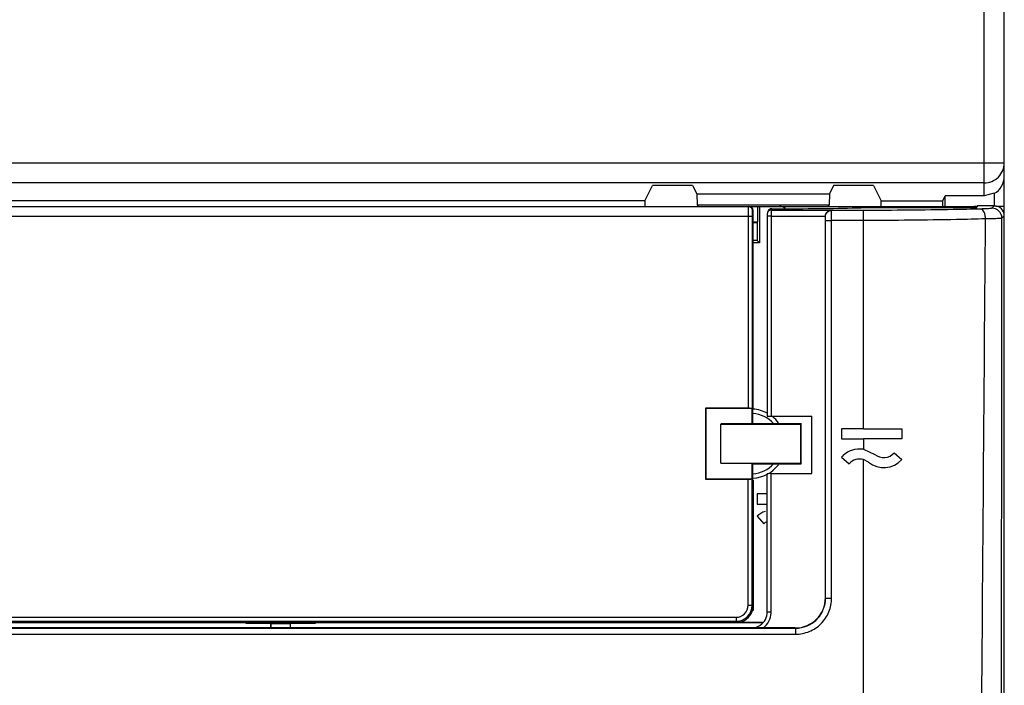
# Model space of a CAD drawing. Header units: millimetres. Extents: x 0 to 1400, y 0 to 1100.
# Tile 21 of 33: x 574 to 622, y 550 to 583. Entities that reach past the tile are written whole.
import ezdxf

# ---------------------------------------------------------------- set-up
doc = ezdxf.new("R2010")
doc.units = ezdxf.units.MM
doc.header["$LTSCALE"] = 77
doc.layers.add('00_COMPONENTS', color=7, linetype='CONTINUOUS')

msp = doc.modelspace()

# ---------------------------------------------------------------- linework, layer by layer
at = {"layer": '00_COMPONENTS', "color": 9, "linetype": 'CONTINUOUS'}
for p, q in [((621.5, 574.692), (621.5, 721.457)), ((545.834, 576.339), (622.5, 576.339)), ((621.5, 575.339), (546.979, 575.339)), ((610.93, 574.059), (610.905, 573.987)), ((620.493, 574.124), (620.493, 574.173)), ((620.893, 574.124), (620.893, 574.173)), ((622.001, 574.2), (621.881, 574.085)), ((622.5, 574.173), (622.065, 574.173)), ((609.954, 573.673), (563.046, 573.673)), ((609.754, 573.673), (609.754, 564.134)), ((609.954, 573.673), (609.954, 564.123)), ((610.903, 573.688), (613.6, 573.688)), ((610.903, 573.688), (610.903, 563.735)), ((610.905, 573.987), (613.885, 573.987)), ((613.601, 573.672), (613.6, 573.673)), ((613.901, 573.972), (613.885, 573.987)), ((615.5, 573.972), (613.901, 573.972)), ((615.5, 563.11), (615.5, 573.972)), ((622.5, 573.7), (622.38, 573.585)), ((613.611, 554.696), (613.611, 573.473)), ((615.5, 573.473), (613.911, 573.473)), ((613.911, 554.696), (613.911, 573.473)), ((615.5, 562.61), (615.5, 562.093)), ((615.5, 477.242), (615.5, 561.581)), ((610.903, 554.005), (610.903, 560.883)), ((609.754, 554.339), (609.754, 560.613)), ((609.954, 554.339), (609.954, 560.623)), ((613.6, 554.707), (613.611, 554.696)), ((609.754, 554.339), (609.954, 554.339)), ((609.999, 554.294), (609.954, 554.339)), ((563.845, 553.74), (609.155, 553.74)), ((609.084, 553.489), (609.1, 553.473)), ((609.155, 553.74), (609.155, 553.54)), ((609.2, 553.494), (609.155, 553.54)), ((560.887, 553.198), (612.113, 553.198)), ((612.102, 553.209), (612.113, 553.198)), ((612.113, 553.198), (612.113, 552.899)), ((560.887, 552.899), (612.113, 552.899))]:
    msp.add_line(p, q, dxfattribs=at)
at = {"layer": '00_COMPONENTS', "color": 7, "linetype": 'CONTINUOUS'}
for p, q in [((622.5, 460.736), (622.5, 721.457)), ((604.619, 574.455), (605, 575.216)), ((606.99, 575.216), (605, 575.216)), ((606.99, 575.216), (607.203, 574.791)), ((614.01, 575.216), (613.797, 574.791)), ((616, 575.216), (614.01, 575.216)), ((616, 575.216), (616.38, 574.455)), ((607.203, 574.791), (613.797, 574.791)), ((607.203, 574.791), (607.219, 574.255)), ((613.797, 574.791), (613.781, 574.255)), ((619.434, 574.455), (619.552, 574.692)), ((621.5, 574.692), (619.552, 574.692)), ((619.552, 574.173), (619.552, 574.692)), ((622, 574.826), (621.5, 574.692)), ((622, 574.826), (622, 574.173)), ((552, 574.173), (620.477, 574.173)), ((604.619, 574.455), (568.38, 574.455)), ((604.619, 574.455), (604.619, 574.173)), ((607.219, 574.255), (613.781, 574.255)), ((607.219, 574.255), (607.274, 574.173)), ((610.217, 574.173), (610.217, 573.408)), ((610.317, 574.173), (610.317, 572.356)), ((610.93, 574.059), (611.967, 574.059)), ((613.781, 574.255), (613.726, 574.173)), ((615.7, 574.173), (615.7, 574.123)), ((615.8, 574.124), (621.137, 574.124)), ((616.38, 574.455), (619.434, 574.455)), ((616.38, 574.124), (616.38, 574.455)), ((619.434, 574.124), (619.434, 574.455)), ((620.477, 574.173), (620.477, 574.124)), ((620.493, 574.173), (621, 574.173)), ((621.163, 574.2), (621.137, 574.124)), ((622.001, 574.2), (621.163, 574.2)), ((609.965, 573.973), (609.965, 566.75)), ((610, 564.191), (610, 573.973)), ((610.704, 573.757), (610.703, 573.688)), ((610.703, 573.688), (610.703, 563.745)), ((610.741, 573.924), (610.716, 573.852)), ((613.6, 573.673), (613.6, 573.688)), ((613.6, 554.707), (613.6, 573.673)), ((610, 573.408), (610.217, 573.408)), ((610, 573.373), (610.2, 573.373)), ((610.2, 573.373), (610.217, 573.408)), ((610.2, 573.373), (610.2, 572.473)), ((610.2, 572.473), (610, 572.473)), ((610.317, 572.356), (610, 572.356)), ((610.317, 572.356), (610.2, 572.473)), ((610, 566.75), (609.965, 566.75)), ((609.965, 566.75), (609.999, 566.19)), ((609.754, 564.134), (607.639, 564.134)), ((607.639, 564.134), (607.65, 564.123)), ((607.639, 564.134), (607.639, 560.613)), ((609.954, 564.123), (607.65, 564.123)), ((607.65, 564.123), (607.65, 560.623)), ((609.954, 563.352), (609.954, 564.123)), ((609.954, 564.123), (609.954, 564.123)), ((609.996, 564.186), (610, 564.191)), ((609.996, 563.373), (609.996, 564.186)), ((610, 564.091), (609.996, 564.094)), ((610, 564.091), (610, 564.186)), ((610.903, 563.735), (612.926, 563.735)), ((612.926, 560.883), (612.926, 563.735)), ((609.954, 563.352), (608.4, 563.352)), ((608.4, 561.398), (608.4, 563.349)), ((609.954, 563.352), (609.996, 563.373)), ((609.996, 563.373), (612.4, 563.373)), ((612.4, 563.373), (612.375, 563.349)), ((612.375, 561.398), (612.375, 563.349)), ((612.375, 562.696), (612.375, 563.349)), ((612.4, 561.373), (612.4, 563.373)), ((615.5, 563.11), (614.4, 563.11)), ((614.4, 563.11), (614.4, 562.61)), ((615.5, 563.11), (617.4, 563.11)), ((617.4, 563.11), (617.4, 562.61)), ((614.4, 562.61), (615.5, 562.61)), ((617.4, 562.61), (615.5, 562.61)), ((612.375, 561.398), (612.375, 562.05)), ((615.5, 562.093), (616.058, 561.84)), ((617.025, 561.92), (617.4, 561.589)), ((609.954, 561.394), (608.4, 561.394)), ((609.954, 561.394), (609.996, 561.373)), ((609.954, 560.623), (609.954, 561.394)), ((609.996, 561.373), (612.4, 561.373)), ((609.996, 560.56), (609.996, 561.373)), ((612.375, 561.398), (612.4, 561.373)), ((614.4, 561.704), (614.775, 561.373)), ((615.742, 561.453), (615.5, 561.581)), ((610.703, 554.005), (610.703, 560.872)), ((610.903, 560.883), (612.926, 560.883)), ((607.639, 560.613), (607.65, 560.623)), ((607.639, 560.613), (609.754, 560.613)), ((607.65, 560.623), (609.954, 560.623)), ((609.954, 560.623), (609.954, 560.623)), ((609.996, 560.56), (610, 560.555)), ((610, 560.555), (610, 554.073)), ((610.703, 559.873), (610.2, 559.873)), ((610.2, 559.873), (610.2, 559.373)), ((610.2, 559.373), (610.703, 559.373)), ((610.2, 558.768), (610.533, 558.395)), ((609.999, 554.294), (609.968, 554.073)), ((610, 554.073), (609.968, 554.073)), ((609.999, 554.294), (609.999, 554.073)), ((584.768, 553.459), (562.549, 553.459)), ((570.8, 553.473), (602.2, 553.473)), ((571.897, 553.54), (609.155, 553.54)), ((571.897, 553.54), (601.103, 553.539)), ((584.768, 553.459), (584.741, 553.473)), ((584.768, 553.442), (584.8, 553.473)), ((584.768, 553.459), (584.768, 553.442)), ((584.768, 553.442), (586, 553.442)), ((586, 553.442), (586, 553.209)), ((586, 553.442), (586.014, 553.414)), ((587, 553.442), (586.986, 553.414)), ((587, 553.442), (588.231, 553.442)), ((587, 553.209), (587, 553.442)), ((588.2, 553.473), (588.231, 553.442)), ((588.231, 553.459), (588.259, 553.473)), ((610.451, 553.459), (588.231, 553.459)), ((588.231, 553.459), (588.231, 553.442)), ((601.103, 553.539), (602.2, 553.473)), ((601.103, 553.539), (601.103, 553.473)), ((601.103, 553.473), (602.2, 553.506)), ((602.2, 553.473), (604.2, 553.473)), ((604.2, 553.491), (609.2, 553.494)), ((605.277, 553.492), (604.2, 553.473)), ((604.2, 553.491), (604.2, 553.473)), ((609, 553.473), (604.2, 553.473)), ((609, 553.494), (609, 553.473)), ((609, 553.473), (609.016, 553.489)), ((609.016, 553.489), (609.084, 553.489)), ((610.465, 553.473), (609.1, 553.473)), ((612.102, 553.209), (560.898, 553.209)), ((585.8, 553.223), (563.028, 553.223)), ((585.8, 553.223), (585.8, 553.209)), ((586.986, 553.414), (586.014, 553.414)), ((586.014, 553.414), (586.014, 553.209)), ((586.986, 553.209), (586.986, 553.414)), ((609.972, 553.223), (587.2, 553.223)), ((587.2, 553.209), (587.2, 553.223))]:
    msp.add_line(p, q, dxfattribs=at)
msp.add_lwpolyline([(610.716, 573.852), (610.713, 573.844), (610.705, 573.796), (610.704, 573.757)], dxfattribs=at)
for centre, radius, start, end in [((609.8, 573.973), 0.2, 0, 90), ((621, 572.673), 1.5, 84.4506, 90), ((609.9, 562.373), 1.5, 41.8103, 86.3111), ((609.9, 562.373), 1.721, 61.1784, 86.668), ((609.9, 562.373), 1.721, 37.3456, 51.3371), ((609.9, 562.373), 1.5, 273.6889, 318.1897), ((609.9, 562.373), 1.721, 273.5043, 322.4423), ((616.5, 562.383), 1.2, 230.8299, 318.5767), ((611, 557.873), 1.2, 109.3036, 131.8103), ((611, 557.873), 0.7, 116.4167, 131.8103), ((609.904, 554.004), 0.8, 300.0035, 305.0751)]:
    msp.add_arc(centre, radius, start, end, dxfattribs=at)
at = {"layer": '00_COMPONENTS', "color": 9, "linetype": 'CONTINUOUS'}
for centre, radius, start, end in [((609.155, 554.339), 0.8, 270.0116, 359.9884), ((609.155, 554.339), 0.599, 269.9872, 0.0128), ((609.914, 554.005), 0.989, 357.407, 0.0255)]:
    msp.add_arc(centre, radius, start, end, dxfattribs=at)
at = {"layer": '00_COMPONENTS', "color": 7, "linetype": 'CONTINUOUS'}
for centre, major_axis, ratio, start_param, end_param in [((621.5, 575.676), (-0.383, 0.925), 0.999139, -3.010845, -1.963648), ((610.93, 573.858), (0.063, 0.19), 0.998479, 0.321448, 1.55927), ((611.967, 574.376), (6.3, 0), 0.050398, 4.712389, 5.366399), ((621.999, 573.699), (0.355, 0.354), 0.997265, -0.78366, 0.784397), ((609.754, 564.123), (0.2, 0), 0.052408, 0.034907, 1.570796), ((610.903, 563.745), (0.2, 0), 0.050398, 3.124139, 4.712389), ((610.903, 560.872), (0.2, 0), 0.054417, 1.570796, 3.159046), ((609.754, 560.623), (0.2, 0), 0.052408, -1.570796, -0.034907), ((612.098, 554.711), (1.064, -1.063), 0.997265, -0.784397, 0.78366), ((609.199, 554.295), (-0.306, 0.74), 0.999139, -3.533378, -2.243795), ((609.084, 554.289), (0.566, -0.566), 0.999695, -0.785246, -0.647184), ((609.1, 554.273), (0.566, -0.566), 0.999695, -0.785246, -0.659995)]:
    msp.add_ellipse(centre, major_axis=major_axis, ratio=ratio, start_param=start_param, end_param=end_param, dxfattribs=at)
at = {"layer": '00_COMPONENTS', "color": 40, "linetype": 'CONTINUOUS'}
msp.add_ellipse((315.71, 571.765), major_axis=(300, 0), ratio=1, start_param=0.007861, end_param=0.008026, dxfattribs=at)
at = {"layer": '00_COMPONENTS', "color": 9, "linetype": 'CONTINUOUS'}
for points, knots in [([(621.5, 575.339), (621.755, 575.339), (622.286, 575.552), (622.5, 576.084), (622.5, 576.339)], [0, 0, 0, 0, 0.500108, 1, 1, 1, 1]), ([(609.758, 574.062), (609.758, 574.036), (609.755, 573.906), (609.754, 573.776), (609.754, 573.673)], [0, 0, 0, 0, 0.203241, 1, 1, 1, 1]), ([(609.763, 574.162), (609.762, 574.157), (609.76, 574.124), (609.759, 574.09), (609.758, 574.062)], [0, 0, 0, 0, 0.155878, 1, 1, 1, 1]), ([(609.765, 574.173), (609.764, 574.173), (609.764, 574.168), (609.763, 574.165), (609.763, 574.162)], [0, 0, 0, 0, 0.26334, 1, 1, 1, 1]), ([(621.337, 574.042), (620.875, 574.031), (618.93, 573.988), (616.984, 573.972), (615.5, 573.972)], [0, 0, 0, 0, 0.237511, 1, 1, 1, 1]), ([(621.881, 574.085), (621.877, 574.081), (621.86, 574.077), (621.808, 574.066), (621.702, 574.058), (621.537, 574.048), (621.409, 574.044), (621.337, 574.042)], [0, 0, 0, 0, 0.030492, 0.090341, 0.296484, 0.606588, 1, 1, 1, 1]), ([(621.565, 573.551), (621.563, 573.612), (621.549, 573.73), (621.5, 573.905), (621.41, 574.035), (621.337, 574.042)], [0, 0, 0, 0, 0.326208, 0.61655, 1, 1, 1, 1]), ([(622.38, 573.585), (622.38, 573.713), (622.273, 573.977), (622.008, 574.084), (621.881, 574.085)], [0, 0, 0, 0, 0.500018, 1, 1, 1, 1]), ([(609.956, 573.858), (609.956, 573.844), (609.955, 573.782), (609.954, 573.721), (609.954, 573.673)], [0, 0, 0, 0, 0.225128, 1, 1, 1, 1]), ([(609.963, 573.968), (609.96, 573.955), (609.959, 573.918), (609.957, 573.882), (609.956, 573.858)], [0, 0, 0, 0, 0.351476, 1, 1, 1, 1]), ([(609.965, 573.973), (609.965, 573.973), (609.963, 573.971), (609.963, 573.969), (609.963, 573.968)], [0, 0, 0, 0, 0.246663, 1, 1, 1, 1]), ([(610.903, 573.688), (610.878, 573.688), (610.831, 573.688), (610.775, 573.689), (610.74, 573.688), (610.72, 573.689), (610.711, 573.686), (610.704, 573.689), (610.703, 573.688)], [0, 0, 0, 0, 0.382108, 0.707144, 0.831455, 0.923659, 0.980507, 1, 1, 1, 1]), ([(610.905, 573.987), (610.901, 573.957), (610.907, 573.856), (610.903, 573.757), (610.903, 573.688)], [0, 0, 0, 0, 0.309968, 1, 1, 1, 1]), ([(613.601, 573.672), (613.601, 573.748), (613.666, 573.907), (613.824, 573.971), (613.901, 573.972)], [0, 0, 0, 0, 0.500018, 1, 1, 1, 1]), ([(613.611, 573.473), (613.611, 573.497), (613.61, 573.543), (613.61, 573.605), (613.604, 573.644), (613.606, 573.668), (613.601, 573.672)], [0, 0, 0, 0, 0.370679, 0.688447, 0.908259, 1, 1, 1, 1]), ([(613.911, 573.473), (613.911, 573.535), (613.91, 573.649), (613.911, 573.801), (613.902, 573.904), (613.907, 573.958), (613.901, 573.972)], [0, 0, 0, 0, 0.371369, 0.689724, 0.909684, 1, 1, 1, 1]), ([(621.565, 573.551), (621.085, 573.538), (619.064, 573.491), (617.042, 573.473), (615.5, 573.473)], [0, 0, 0, 0, 0.237511, 1, 1, 1, 1]), ([(622.38, 573.585), (622.373, 573.582), (622.349, 573.579), (622.301, 573.573), (622.229, 573.569), (622.088, 573.562), (621.864, 573.556), (621.672, 573.552), (621.565, 573.551)], [0, 0, 0, 0, 0.028939, 0.088247, 0.177275, 0.294474, 0.605406, 1, 1, 1, 1]), ([(613.611, 573.473), (613.62, 573.473), (613.72, 573.472), (613.82, 573.473), (613.911, 573.473)], [0, 0, 0, 0, 0.090743, 1, 1, 1, 1]), ([(612.113, 553.198), (612.308, 553.198), (612.702, 553.275), (613.201, 553.609), (613.534, 554.107), (613.611, 554.501), (613.611, 554.696)], [0, 0, 0, 0, 0.24997, 0.5, 0.750032, 1, 1, 1, 1]), ([(612.113, 552.899), (612.347, 552.899), (612.82, 552.992), (613.418, 553.392), (613.817, 553.99), (613.911, 554.463), (613.911, 554.696)], [0, 0, 0, 0, 0.24997, 0.499997, 0.750027, 1, 1, 1, 1]), ([(613.611, 554.696), (613.62, 554.696), (613.72, 554.695), (613.82, 554.696), (613.911, 554.696)], [0, 0, 0, 0, 0.090743, 1, 1, 1, 1]), ([(610.508, 553.209), (610.624, 553.296), (610.818, 553.525), (610.896, 553.815), (610.902, 553.96)], [0, 0, 0, 0, 0.499974, 1, 1, 1, 1]), ([(610.703, 554.005), (610.684, 554.007), (610.837, 554.003), (610.856, 554.005), (610.903, 554.005)], [0, 0, 0, 0, 0.286549, 1, 1, 1, 1])]:
    msp.add_open_spline(points, degree=3, knots=knots, dxfattribs=at)
at = {"layer": '00_COMPONENTS', "color": 7, "linetype": 'CONTINUOUS'}
for points, knots in [([(609.765, 574.173), (609.816, 574.173), (609.922, 574.13), (609.965, 574.024), (609.965, 573.973)], [0, 0, 0, 0, 0.500005, 1, 1, 1, 1]), ([(613.6, 573.688), (613.604, 573.77), (613.672, 573.92), (613.819, 573.984), (613.885, 573.987)], [0, 0, 0, 0, 0.555186, 1, 1, 1, 1]), ([(615.5, 562.093), (615.302, 562.126), (614.881, 562.092), (614.533, 561.854), (614.4, 561.704)], [0, 0, 0, 0, 0.499997, 1, 1, 1, 1]), ([(616.058, 561.84), (616.193, 561.73), (616.564, 561.611), (616.91, 561.789), (617.025, 561.92)], [0, 0, 0, 0, 0.50039, 1, 1, 1, 1]), ([(615.5, 561.581), (615.374, 561.618), (615.096, 561.621), (614.861, 561.471), (614.775, 561.373)], [0, 0, 0, 0, 0.5, 1, 1, 1, 1]), ([(610.363, 553.35), (610.467, 553.423), (610.641, 553.621), (610.703, 553.878), (610.703, 554.005)], [0, 0, 0, 0, 0.499991, 1, 1, 1, 1])]:
    msp.add_open_spline(points, degree=3, knots=knots, dxfattribs=at)
for points in [[(611.597, 574.075), (611.517, 574.132), (611.417, 574.173), (611.319, 574.173)], [(610.743, 573.904), (610.731, 573.889), (610.722, 573.871), (610.716, 573.853)], [(608.4, 563.349), (609.725, 563.348), (611.05, 563.348), (612.375, 563.349)], [(608.4, 561.398), (609.725, 561.398), (611.05, 561.398), (612.375, 561.398)], [(609.918, 553.205), (610.052, 553.207), (610.188, 553.245), (610.304, 553.312)]]:
    msp.add_open_spline(points, degree=3, dxfattribs=at)
at = {"layer": '00_COMPONENTS', "color": 9, "linetype": 'CONTINUOUS'}
for points in [[(610.905, 573.987), (610.844, 573.987), (610.778, 573.954), (610.743, 573.904)], [(621.097, 514.217), (621.254, 533.995), (621.416, 553.773), (621.565, 573.551)], [(622.332, 507.608), (622.347, 529.6), (622.363, 551.593), (622.38, 573.585)]]:
    msp.add_open_spline(points, degree=3, dxfattribs=at)

doc.saveas('drawing.dxf')
